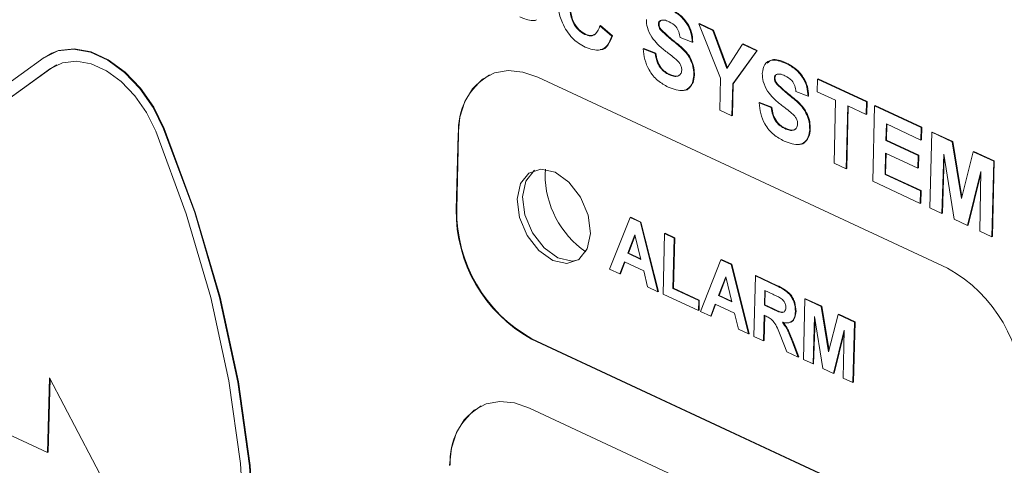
# Paper-space layout '3' of a CAD drawing. Header units: inches. Extents: x 1 to 109, y 1 to 85.
# Tile 21 of 107: x 12.018 to 12.982, y 22.563 to 23. Entities that reach past the tile are written whole.
import ezdxf

# ---------------------------------------------------------------- set-up
doc = ezdxf.new("R2010")
doc.units = ezdxf.units.IN
doc.header["$MEASUREMENT"] = 0

psp = doc.layouts.new('3')

# ---------------------------------------------------------------- linework, layer by layer
at = {"color": 7, "linetype": 'Continuous', "lineweight": 15, "ltscale": 5}
for p, q in [((12.58617, 22.99373), (12.58674, 22.99401)), ((12.58617, 22.99373), (12.59787, 22.98347)), ((12.58674, 22.99401), (12.59844, 22.98375)), ((12.64363, 22.9953), (12.6442, 22.99558)), ((12.64534, 22.99005), (12.64591, 22.99033)), ((12.68312, 22.99564), (12.68369, 22.99592)), ((12.7045, 22.94228), (12.68312, 22.99564)), ((12.68312, 22.99564), (12.69695, 22.9892)), ((12.68369, 22.99592), (12.69752, 22.98948)), ((12.69695, 22.9892), (12.69752, 22.98948)), ((12.69695, 22.9892), (12.71071, 22.95191)), ((12.69752, 22.98948), (12.71114, 22.95257)), ((12.57157, 22.98516), (12.57214, 22.98544)), ((12.59787, 22.98347), (12.59844, 22.98375)), ((12.67668, 22.97751), (12.66483, 22.98207)), ((12.67668, 22.97751), (12.67725, 22.97778)), ((12.62866, 22.97105), (12.62923, 22.97133)), ((12.62866, 22.97105), (12.64051, 22.96649)), ((12.62923, 22.97133), (12.64108, 22.96677)), ((12.71071, 22.95191), (12.72604, 22.97565)), ((12.73987, 22.9692), (12.71632, 22.93667)), ((12.74044, 22.96948), (12.71689, 22.93695)), ((12.72604, 22.97565), (12.72661, 22.97592)), ((12.72604, 22.97565), (12.73987, 22.9692)), ((12.72661, 22.97592), (12.74044, 22.96948)), ((12.73987, 22.9692), (12.74044, 22.96948)), ((12.04163, 22.96247), (11.87598, 22.84331)), ((12.04917, 22.96685), (12.04277, 22.96302)), ((12.0486, 22.96657), (12.04803, 22.9663)), ((12.64051, 22.96649), (12.64108, 22.96677)), ((12.04789, 22.9517), (11.88223, 22.83254)), ((12.04846, 22.95197), (11.8828, 22.83282)), ((12.04789, 22.9517), (12.04846, 22.95197)), ((12.05409, 22.95534), (12.04846, 22.95197)), ((12.76772, 22.95719), (12.76829, 22.95747)), ((12.9269, 22.75627), (12.52558, 22.94323)), ((12.65384, 22.94587), (12.65441, 22.94615)), ((12.67825, 22.94499), (12.67882, 22.94527)), ((12.70371, 22.91111), (12.7045, 22.94228)), ((12.75714, 22.94242), (12.75771, 22.9427)), ((12.79907, 22.92913), (12.79939, 22.94148)), ((12.79939, 22.94148), (12.79996, 22.94175)), ((12.79939, 22.94148), (12.84747, 22.91907)), ((12.79996, 22.94175), (12.84804, 22.91935)), ((12.71632, 22.93667), (12.71553, 22.9056)), ((12.71689, 22.93695), (12.7161, 22.90588)), ((12.71632, 22.93667), (12.71689, 22.93695)), ((12.75885, 22.93717), (12.75942, 22.93744)), ((12.79019, 22.92462), (12.77834, 22.92918)), ((12.79019, 22.92462), (12.79076, 22.9249)), ((12.8172, 22.92068), (12.79907, 22.92913)), ((12.81564, 22.85896), (12.8172, 22.92068)), ((12.71553, 22.9056), (12.70371, 22.91111)), ((12.74217, 22.91817), (12.74274, 22.91845)), ((12.74217, 22.91817), (12.75402, 22.91361)), ((12.74274, 22.91845), (12.75459, 22.91389)), ((12.75402, 22.91361), (12.75459, 22.91389)), ((12.82903, 22.91518), (12.82746, 22.85345)), ((12.82958, 22.91492), (12.82803, 22.85373)), ((12.84716, 22.90673), (12.82903, 22.91518)), ((12.84747, 22.91907), (12.84716, 22.90673)), ((12.84747, 22.91907), (12.84804, 22.91935)), ((12.84804, 22.91935), (12.84773, 22.90701)), ((12.85347, 22.84133), (12.85535, 22.9154)), ((12.85535, 22.9154), (12.85592, 22.91568)), ((12.85535, 22.9154), (12.90107, 22.8941)), ((12.85592, 22.91568), (12.90164, 22.89438)), ((12.71553, 22.9056), (12.7161, 22.90588)), ((12.84716, 22.90673), (12.84773, 22.90701)), ((12.15885, 22.89278), (12.15942, 22.89306)), ((12.76735, 22.89299), (12.76792, 22.89326)), ((12.79175, 22.89211), (12.79232, 22.89239)), ((12.86686, 22.89755), (12.86645, 22.88141)), ((12.90076, 22.88176), (12.86686, 22.89755)), ((12.86742, 22.89729), (12.86702, 22.88168)), ((12.90107, 22.8941), (12.90076, 22.88176)), ((12.90107, 22.8941), (12.90164, 22.89438)), ((12.90164, 22.89438), (12.90133, 22.88204)), ((12.44725, 22.88708), (12.44539, 22.81382)), ((12.44782, 22.88736), (12.44596, 22.8141)), ((12.44782, 22.88736), (12.44725, 22.88708)), ((12.86645, 22.88141), (12.86702, 22.88168)), ((12.86645, 22.88141), (12.89798, 22.86672)), ((12.86702, 22.88168), (12.89855, 22.86699)), ((12.90076, 22.88176), (12.90133, 22.88204)), ((12.90944, 22.81526), (12.91132, 22.88933)), ((12.91132, 22.88933), (12.91189, 22.88961)), ((12.91132, 22.88933), (12.93132, 22.88001)), ((12.91189, 22.88961), (12.93189, 22.88029)), ((12.93132, 22.88001), (12.93189, 22.88029)), ((12.93132, 22.88001), (12.94039, 22.82467)), ((12.93189, 22.88029), (12.94076, 22.82614)), ((12.86614, 22.86906), (12.86561, 22.84817)), ((12.89767, 22.85437), (12.86614, 22.86906)), ((12.8667, 22.8688), (12.86618, 22.84845)), ((12.89798, 22.86672), (12.89767, 22.85437)), ((12.89798, 22.86672), (12.89855, 22.86699)), ((12.89855, 22.86699), (12.89824, 22.85465)), ((12.92314, 22.86788), (12.92126, 22.80975)), ((12.9236, 22.86493), (12.92183, 22.81003)), ((12.9332, 22.80419), (12.92314, 22.86788)), ((12.94039, 22.82467), (12.95201, 22.87037)), ((12.95201, 22.87037), (12.95258, 22.87065)), ((12.95201, 22.87037), (12.97202, 22.86105)), ((12.95258, 22.87065), (12.97258, 22.86133)), ((12.5326, 22.84846), (12.53288, 22.85314)), ((12.82746, 22.85345), (12.81564, 22.85896)), ((12.82746, 22.85345), (12.82803, 22.85373)), ((12.89767, 22.85437), (12.89824, 22.85465)), ((12.97202, 22.86105), (12.97014, 22.78698)), ((12.97258, 22.86133), (12.97071, 22.78726)), ((12.97202, 22.86105), (12.97258, 22.86133)), ((12.86561, 22.84817), (12.86618, 22.84845)), ((12.86561, 22.84817), (12.90029, 22.83201)), ((12.86618, 22.84845), (12.90086, 22.83229)), ((12.9594, 22.85099), (12.94638, 22.79805)), ((12.95936, 22.84878), (12.94695, 22.79833)), ((12.95831, 22.79249), (12.9594, 22.85099)), ((12.89998, 22.81967), (12.85347, 22.84133)), ((12.90029, 22.83201), (12.89998, 22.81967)), ((12.90029, 22.83201), (12.90086, 22.83229)), ((12.90086, 22.83229), (12.90055, 22.81994)), ((12.44596, 22.8141), (12.44539, 22.81382)), ((12.89998, 22.81967), (12.90055, 22.81994)), ((12.92126, 22.80975), (12.90944, 22.81526)), ((12.59576, 22.75528), (12.61586, 22.80587)), ((12.61586, 22.80587), (12.61643, 22.80615)), ((12.61586, 22.80587), (12.62588, 22.80121)), ((12.61643, 22.80615), (12.62645, 22.80148)), ((12.92126, 22.80975), (12.92183, 22.81003)), ((12.94638, 22.79805), (12.9332, 22.80419)), ((12.62588, 22.80121), (12.62645, 22.80148)), ((12.62588, 22.80121), (12.64305, 22.73325)), ((12.62645, 22.80148), (12.64362, 22.73352)), ((12.94638, 22.79805), (12.94695, 22.79833)), ((12.62054, 22.78908), (12.61356, 22.77082)), ((12.62072, 22.78835), (12.61413, 22.77109)), ((12.62647, 22.7648), (12.62054, 22.78908)), ((12.6481, 22.7309), (12.6496, 22.79015)), ((12.6496, 22.79015), (12.65017, 22.79043)), ((12.6496, 22.79015), (12.65906, 22.78574)), ((12.65017, 22.79043), (12.65963, 22.78602)), ((12.65906, 22.78574), (12.65781, 22.73636)), ((12.65963, 22.78602), (12.65838, 22.73664)), ((12.65906, 22.78574), (12.65963, 22.78602)), ((12.97014, 22.78698), (12.95831, 22.79249)), ((12.97014, 22.78698), (12.97071, 22.78726)), ((12.61356, 22.77082), (12.61413, 22.77109)), ((12.61356, 22.77082), (12.62647, 22.7648)), ((12.61413, 22.77109), (12.62632, 22.76542)), ((12.61034, 22.76232), (12.60585, 22.75058)), ((12.61074, 22.76214), (12.60642, 22.75086)), ((12.62922, 22.75353), (12.61034, 22.76232)), ((12.68467, 22.71386), (12.70477, 22.76445)), ((12.70477, 22.76445), (12.70534, 22.76473)), ((12.70477, 22.76445), (12.71479, 22.75978)), ((12.70534, 22.76473), (12.71536, 22.76006)), ((12.71479, 22.75978), (12.71536, 22.76006)), ((12.71479, 22.75978), (12.73197, 22.69182)), ((12.71536, 22.76006), (12.73254, 22.6921)), ((12.60585, 22.75058), (12.59576, 22.75528)), ((12.60585, 22.75058), (12.60642, 22.75086)), ((12.63302, 22.73792), (12.62922, 22.75353)), ((12.70946, 22.74766), (12.70248, 22.72939)), ((12.70964, 22.74692), (12.70305, 22.72967)), ((12.71538, 22.72338), (12.70946, 22.74766)), ((12.73701, 22.68947), (12.73852, 22.74873)), ((12.73852, 22.74873), (12.73909, 22.74901)), ((12.73852, 22.74873), (12.75916, 22.73911)), ((12.73909, 22.74901), (12.75973, 22.73939)), ((12.64305, 22.73325), (12.63302, 22.73792)), ((12.65781, 22.73636), (12.65838, 22.73664)), ((12.65838, 22.73664), (12.6836, 22.72489)), ((12.75916, 22.73911), (12.75973, 22.73939)), ((12.64305, 22.73325), (12.64362, 22.73352)), ((12.68278, 22.71474), (12.6481, 22.7309)), ((12.65781, 22.73636), (12.68303, 22.72461)), ((12.70248, 22.72939), (12.70305, 22.72967)), ((12.70248, 22.72939), (12.71538, 22.72338)), ((12.70305, 22.72967), (12.71523, 22.72399)), ((12.74773, 22.73444), (12.74736, 22.72001)), ((12.75577, 22.7307), (12.74773, 22.73444)), ((12.74828, 22.73419), (12.74793, 22.72029)), ((12.68303, 22.72461), (12.68278, 22.71474)), ((12.68303, 22.72461), (12.6836, 22.72489)), ((12.6836, 22.72489), (12.68335, 22.71502)), ((12.69926, 22.7209), (12.69476, 22.70916)), ((12.69965, 22.72071), (12.69533, 22.70943)), ((12.71814, 22.7121), (12.69926, 22.7209)), ((12.74736, 22.72001), (12.74793, 22.72029)), ((12.74736, 22.72001), (12.75498, 22.71646)), ((12.74793, 22.72029), (12.75555, 22.71674)), ((12.78557, 22.66685), (12.78707, 22.72611)), ((12.78707, 22.72611), (12.78764, 22.72638)), ((12.78707, 22.72611), (12.80308, 22.71865)), ((12.78764, 22.72638), (12.80365, 22.71893)), ((12.80308, 22.71865), (12.80365, 22.71893)), ((12.80308, 22.71865), (12.81033, 22.67438)), ((12.80365, 22.71893), (12.8107, 22.67585)), ((12.68278, 22.71474), (12.68335, 22.71502)), ((12.69476, 22.70916), (12.68467, 22.71386)), ((12.69476, 22.70916), (12.69533, 22.70943)), ((12.72194, 22.69649), (12.71814, 22.7121)), ((12.74711, 22.71013), (12.74647, 22.68506)), ((12.74767, 22.70988), (12.74704, 22.68534)), ((12.74923, 22.70915), (12.74711, 22.71013)), ((12.75498, 22.71646), (12.75555, 22.71674)), ((12.77783, 22.7138), (12.7784, 22.71408)), ((12.79653, 22.70895), (12.79503, 22.66244)), ((12.80458, 22.65799), (12.79653, 22.70895)), ((12.81033, 22.67438), (12.81963, 22.71094)), ((12.81963, 22.71094), (12.8202, 22.71122)), ((12.81963, 22.71094), (12.83563, 22.70348)), ((12.8202, 22.71122), (12.8362, 22.70376)), ((12.79699, 22.706), (12.7956, 22.66272)), ((12.83563, 22.70348), (12.83413, 22.64423)), ((12.8362, 22.70376), (12.8347, 22.64451)), ((12.83563, 22.70348), (12.8362, 22.70376)), ((12.73197, 22.69182), (12.72194, 22.69649)), ((12.73197, 22.69182), (12.73254, 22.6921)), ((12.74647, 22.68506), (12.73701, 22.68947)), ((12.76947, 22.67435), (12.76282, 22.69106)), ((12.82554, 22.69543), (12.81512, 22.65308)), ((12.8255, 22.69323), (12.81569, 22.65336)), ((12.82467, 22.64863), (12.82554, 22.69543)), ((12.51965, 22.68713), (12.51908, 22.68685)), ((12.51908, 22.68685), (12.9204, 22.49988)), ((12.51965, 22.68713), (12.92097, 22.50016)), ((12.74647, 22.68506), (12.74704, 22.68534)), ((12.77486, 22.68371), (12.77543, 22.68398)), ((12.77486, 22.68371), (12.78053, 22.6692)), ((12.77543, 22.68398), (12.7811, 22.66948)), ((12.78053, 22.6692), (12.76947, 22.67435)), ((12.78053, 22.6692), (12.7811, 22.66948)), ((12.79503, 22.66244), (12.78557, 22.66685)), ((12.79503, 22.66244), (12.7956, 22.66272)), ((12.81512, 22.65308), (12.80458, 22.65799)), ((12.81512, 22.65308), (12.81569, 22.65336)), ((12.04703, 22.64891), (12.04517, 22.57565)), ((12.04756, 22.64789), (12.04574, 22.57593)), ((12.1245, 22.50163), (12.04703, 22.64891)), ((12.83413, 22.64423), (12.82467, 22.64863)), ((12.83413, 22.64423), (12.8347, 22.64451)), ((12.04517, 22.57565), (11.93572, 22.62664)), ((12.91868, 22.43212), (12.51736, 22.61908)), ((12.04574, 22.57593), (12.04517, 22.57565))]:
    psp.add_line(p, q, dxfattribs=at)
at = {"color": 7, "linetype": 'Continuous', "lineweight": 15, "ltscale": 5, "flags": 128}
for points in [[(12.15885, 22.89278), (12.14854, 22.91352), (12.13553, 22.93224), (12.12045, 22.94802), (12.10405, 22.96008), (12.08715, 22.96782), (12.07058, 22.97086), (12.05515, 22.96904), (12.04163, 22.96247)], [(12.15942, 22.89306), (12.14911, 22.9138), (12.1361, 22.93252), (12.12102, 22.9483), (12.10462, 22.96036), (12.08772, 22.9681), (12.07114, 22.97113), (12.05572, 22.96932), (12.0422, 22.96274)], [(12.15942, 22.89306), (12.14911, 22.9138), (12.1361, 22.93252), (12.12102, 22.9483), (12.10462, 22.96036), (12.08772, 22.9681), (12.07114, 22.97113), (12.05572, 22.96932), (12.0486, 22.96657)], [(12.15104, 22.89037), (12.14197, 22.90862), (12.13052, 22.9251), (12.11725, 22.93899), (12.10282, 22.9496), (12.08795, 22.95641), (12.07336, 22.95908), (12.05978, 22.95748), (12.04789, 22.9517)], [(12.52558, 22.94323), (12.51071, 22.94838), (12.49632, 22.94982), (12.48296, 22.94748), (12.47115, 22.94145), (12.46135, 22.93198), (12.45392, 22.91942), (12.44916, 22.90426), (12.44725, 22.88708)], [(12.13907, 22.08536), (12.17278, 22.1377), (12.20059, 22.19649), (12.22221, 22.26107), (12.2374, 22.33075), (12.24599, 22.40477), (12.24789, 22.48232), (12.24308, 22.56257), (12.23161, 22.64463), (12.21361, 22.72762), (12.18926, 22.81064), (12.15885, 22.89278)], [(12.13964, 22.08564), (12.17335, 22.13798), (12.20116, 22.19677), (12.22278, 22.26135), (12.23797, 22.33103), (12.24656, 22.40505), (12.24846, 22.4826), (12.24365, 22.56285), (12.23218, 22.64491), (12.21417, 22.7279), (12.18983, 22.81092), (12.15942, 22.89306)], [(12.13964, 22.08564), (12.17335, 22.13798), (12.20116, 22.19677), (12.22278, 22.26135), (12.23797, 22.33103), (12.24656, 22.40505), (12.24846, 22.4826), (12.24365, 22.56285), (12.23218, 22.64491), (12.21417, 22.7279), (12.18983, 22.81092), (12.15942, 22.89306)], [(12.13155, 22.09488), (12.16477, 22.14646), (12.19217, 22.20437), (12.21347, 22.268), (12.22843, 22.33665), (12.23689, 22.40957), (12.23876, 22.48598), (12.23403, 22.56504), (12.22273, 22.64589), (12.20499, 22.72766), (12.18101, 22.80945), (12.15104, 22.89037)], [(12.57703, 22.79035), (12.57388, 22.77508), (12.56574, 22.76468), (12.55387, 22.76073), (12.54005, 22.76384), (12.52641, 22.77353), (12.51501, 22.78832), (12.50759, 22.80596), (12.50527, 22.82377), (12.50843, 22.83904), (12.51656, 22.84944), (12.52843, 22.85338), (12.54225, 22.85028), (12.55589, 22.84059), (12.56729, 22.8258), (12.57471, 22.80816), (12.57703, 22.79035)], [(12.56523, 22.76432), (12.55899, 22.76324), (12.54518, 22.76635), (12.53153, 22.77603), (12.52013, 22.79082), (12.51271, 22.80847), (12.5104, 22.82628), (12.51355, 22.84155), (12.52168, 22.85195), (12.5222, 22.8523)], [(12.51736, 22.61908), (12.50249, 22.62423), (12.4881, 22.62567), (12.47474, 22.62333), (12.46294, 22.6173), (12.45313, 22.60783), (12.44571, 22.59527), (12.44095, 22.58011), (12.43903, 22.56293)]]:
    psp.add_lwpolyline(points, dxfattribs=at)
at = {"color": 7, "linetype": 'Continuous', "lineweight": 15, "ltscale": 25}
for centre, radius, start, end in [((12.5109, 22.89151), 0.06321, 121.294, 183.76326), ((12.62457, 22.84802), 0.09197, 179.72388, 235.47882), ((12.58885, 22.81221), 0.14347, 179.35438, 240.89835), ((12.58942, 22.81249), 0.14347, 179.35438, 240.89835), ((12.85712, 22.63091), 0.14348, 359.35513, 60.89794), ((12.50268, 22.56736), 0.06321, 121.29362, 183.76297)]:
    psp.add_arc(centre, radius, start, end, dxfattribs=at)
at = {"color": 7, "linetype": 'Continuous', "lineweight": 15, "ltscale": 5}
for points, knots in [([(12.57173, 22.97259), (12.56736, 22.97522), (12.55862, 22.98046), (12.54928, 22.99515), (12.54489, 23.00984), (12.54471, 23.01829), (12.54463, 23.02253)], [0, 0, 0, 0, 0.279565, 0.558714, 0.779064, 1, 1, 1, 1]), ([(12.55648, 23.0181), (12.55649, 23.01468), (12.5565, 23.00787), (12.55911, 22.99743), (12.56495, 22.98905), (12.56936, 22.98646), (12.57157, 22.98516)], [0, 0, 0, 0, 0.281344, 0.560531, 0.78009, 1, 1, 1, 1]), ([(12.55705, 23.01838), (12.55705, 23.01496), (12.55707, 23.00814), (12.55968, 22.99771), (12.56552, 22.98933), (12.56993, 22.98674), (12.57214, 22.98544)], [0, 0, 0, 0, 0.281344, 0.560531, 0.78009, 1, 1, 1, 1]), ([(12.65421, 23.01007), (12.6573, 23.00847), (12.66345, 23.00529), (12.67134, 22.99692), (12.67602, 22.98667), (12.67646, 22.98056), (12.67668, 22.97751)], [0, 0, 0, 0, 0.281024, 0.560113, 0.779823, 1, 1, 1, 1]), ([(12.65478, 23.01035), (12.65787, 23.00875), (12.66402, 23.00557), (12.67191, 22.9972), (12.67659, 22.98695), (12.67703, 22.98084), (12.67725, 22.97778)], [0, 0, 0, 0, 0.281024, 0.560113, 0.779823, 1, 1, 1, 1]), ([(12.51875, 22.99887), (12.51672, 22.99926), (12.5131, 22.99997), (12.50941, 23.00164), (12.50779, 23.00238)], [0, 0, 0, 0, 0.5595996, 1, 1, 1, 1]), ([(12.5241, 22.99943), (12.5237, 22.99926), (12.5221, 22.99857), (12.52019, 22.99874), (12.51875, 22.99887)], [0, 0, 0, 0, 0.246817, 1, 1, 1, 1]), ([(12.63709, 22.98241), (12.63534, 22.98561), (12.63221, 22.99135), (12.63191, 22.99723), (12.63178, 22.99982)], [0, 0, 0, 0, 0.559268, 1, 1, 1, 1]), ([(12.64568, 22.9989), (12.64504, 22.9985), (12.64389, 22.99779), (12.64371, 22.99607), (12.64363, 22.9953)], [0, 0, 0, 0, 0.558784, 1, 1, 1, 1]), ([(12.64589, 22.99885), (12.6454, 22.99853), (12.64442, 22.99789), (12.64427, 22.99635), (12.6442, 22.99558)], [0, 0, 0, 0, 0.497432, 1, 1, 1, 1]), ([(12.65405, 22.99766), (12.65239, 22.99836), (12.64944, 22.99963), (12.64683, 22.99912), (12.64568, 22.9989)], [0, 0, 0, 0, 0.56054, 1, 1, 1, 1]), ([(12.66483, 22.98207), (12.66456, 22.98395), (12.66402, 22.9877), (12.66029, 22.99437), (12.65642, 22.99641), (12.65405, 22.99766)], [0, 0, 0, 0, 0.2815302, 0.5603192, 1, 1, 1, 1]), ([(12.57157, 22.98516), (12.57351, 22.98449), (12.57739, 22.98315), (12.58338, 22.9856), (12.58511, 22.99065), (12.58617, 22.99373)], [0, 0, 0, 0, 0.2804663, 0.5604608, 1, 1, 1, 1]), ([(12.64363, 22.9953), (12.64372, 22.99429), (12.64389, 22.99246), (12.6449, 22.99079), (12.64534, 22.99005)], [0, 0, 0, 0, 0.558476, 1, 1, 1, 1]), ([(12.6442, 22.99558), (12.64429, 22.99457), (12.64446, 22.99274), (12.64547, 22.99107), (12.64591, 22.99033)], [0, 0, 0, 0, 0.558476, 1, 1, 1, 1]), ([(12.64534, 22.99005), (12.6488, 22.98672), (12.65572, 22.98005), (12.66495, 22.97343), (12.67176, 22.96626), (12.67575, 22.95948), (12.67811, 22.952), (12.6782, 22.94733), (12.67825, 22.94499)], [0, 0, 0, 0, 0.2494162, 0.5000609, 0.6252057, 0.7501419, 0.8749173, 1, 1, 1, 1]), ([(12.64591, 22.99033), (12.64937, 22.987), (12.65629, 22.98033), (12.66552, 22.97371), (12.67232, 22.96654), (12.67632, 22.95976), (12.67868, 22.95227), (12.67877, 22.94761), (12.67882, 22.94527)], [0, 0, 0, 0, 0.2494162, 0.5000609, 0.6252057, 0.7501419, 0.8749173, 1, 1, 1, 1]), ([(12.59787, 22.98347), (12.59668, 22.98032), (12.59431, 22.97402), (12.58535, 22.96797), (12.57689, 22.97084), (12.57173, 22.97259)], [0, 0, 0, 0, 0.28127, 0.561388, 1, 1, 1, 1]), ([(12.57214, 22.98544), (12.57412, 22.98471), (12.57784, 22.98334), (12.5807, 22.98499), (12.58203, 22.98576)], [0, 0, 0, 0, 0.532292, 1, 1, 1, 1]), ([(12.59844, 22.98375), (12.59721, 22.98075), (12.59475, 22.97476), (12.59005, 22.96973), (12.58677, 22.97035), (12.58664, 22.97037)], [0, 0, 0, 0, 0.490829, 0.979646, 1, 1, 1, 1]), ([(12.65095, 22.96859), (12.64816, 22.97076), (12.64319, 22.97462), (12.63895, 22.98003), (12.63709, 22.98241)], [0, 0, 0, 0, 0.560754, 1, 1, 1, 1]), ([(12.65321, 22.93367), (12.64976, 22.9355), (12.64288, 22.93913), (12.63433, 22.94921), (12.62983, 22.96074), (12.62905, 22.96761), (12.62866, 22.97105)], [0, 0, 0, 0, 0.28072, 0.559349, 0.779316, 1, 1, 1, 1]), ([(12.66085, 22.96072), (12.65901, 22.96223), (12.65573, 22.96492), (12.65241, 22.96747), (12.65095, 22.96859)], [0, 0, 0, 0, 0.559981, 1, 1, 1, 1]), ([(12.64051, 22.96649), (12.64089, 22.96409), (12.64164, 22.95929), (12.64496, 22.95262), (12.64944, 22.94821), (12.65237, 22.94665), (12.65384, 22.94587)], [0, 0, 0, 0, 0.28058, 0.55915, 0.77924, 1, 1, 1, 1]), ([(12.64108, 22.96677), (12.64146, 22.96437), (12.64221, 22.95957), (12.64553, 22.9529), (12.65001, 22.94849), (12.65294, 22.94693), (12.65441, 22.94615)], [0, 0, 0, 0, 0.28058, 0.55915, 0.77924, 1, 1, 1, 1]), ([(12.66642, 22.95035), (12.66636, 22.95145), (12.66623, 22.95363), (12.66416, 22.95758), (12.66211, 22.95953), (12.66085, 22.96072)], [0, 0, 0, 0, 0.279819, 0.559122, 1, 1, 1, 1]), ([(12.74529, 22.94694), (12.74585, 22.95022), (12.74697, 22.95677), (12.75553, 22.96175), (12.76309, 22.95892), (12.76772, 22.95719)], [0, 0, 0, 0, 0.279747, 0.559366, 1, 1, 1, 1]), ([(12.75012, 22.95718), (12.75164, 22.95844), (12.7564, 22.96238), (12.76348, 22.95946), (12.76829, 22.95747)], [0, 0, 0, 0, 0.32046, 1, 1, 1, 1]), ([(12.65384, 22.94587), (12.65541, 22.94522), (12.65853, 22.94392), (12.66266, 22.94403), (12.66571, 22.94621), (12.66618, 22.94898), (12.66642, 22.95035)], [0, 0, 0, 0, 0.281213, 0.560999, 0.781105, 1, 1, 1, 1]), ([(12.76772, 22.95719), (12.77081, 22.95559), (12.77696, 22.9524), (12.78485, 22.94404), (12.78953, 22.93379), (12.78997, 22.92768), (12.79019, 22.92462)], [0, 0, 0, 0, 0.2810283, 0.5601185, 0.7798169, 1, 1, 1, 1]), ([(12.76829, 22.95747), (12.77138, 22.95587), (12.77753, 22.95268), (12.78542, 22.94432), (12.7901, 22.93407), (12.79054, 22.92796), (12.79076, 22.9249)], [0, 0, 0, 0, 0.2810283, 0.5601185, 0.7798169, 1, 1, 1, 1]), ([(12.67825, 22.94499), (12.67794, 22.9425), (12.67734, 22.9375), (12.67369, 22.93227), (12.66589, 22.92872), (12.65844, 22.93163), (12.65321, 22.93367)], [0, 0, 0, 0, 0.186972, 0.374004, 0.560972, 1, 1, 1, 1]), ([(12.65441, 22.94615), (12.65596, 22.94552), (12.65903, 22.94428), (12.66275, 22.94403), (12.66413, 22.94534), (12.66449, 22.94567)], [0, 0, 0, 0, 0.428346, 0.8545187, 1, 1, 1, 1]), ([(12.67882, 22.94527), (12.67852, 22.94275), (12.67793, 22.93769), (12.67417, 22.9329), (12.67086, 22.93012), (12.66872, 22.93061), (12.66871, 22.93061)], [0, 0, 0, 0, 0.332552, 0.665209, 0.997754, 1, 1, 1, 1]), ([(12.75059, 22.92953), (12.74884, 22.93273), (12.74572, 22.93846), (12.74542, 22.94434), (12.74529, 22.94694)], [0, 0, 0, 0, 0.559273, 1, 1, 1, 1]), ([(12.75919, 22.94602), (12.75855, 22.94562), (12.7574, 22.94491), (12.75722, 22.94318), (12.75714, 22.94242)], [0, 0, 0, 0, 0.558784, 1, 1, 1, 1]), ([(12.75714, 22.94242), (12.75723, 22.9414), (12.75739, 22.93958), (12.75841, 22.93791), (12.75885, 22.93717)], [0, 0, 0, 0, 0.5583946, 1, 1, 1, 1]), ([(12.7594, 22.94597), (12.75891, 22.94565), (12.75792, 22.94501), (12.75778, 22.94347), (12.75771, 22.9427)], [0, 0, 0, 0, 0.497432, 1, 1, 1, 1]), ([(12.75771, 22.9427), (12.7578, 22.94168), (12.75796, 22.93986), (12.75897, 22.93818), (12.75942, 22.93744)], [0, 0, 0, 0, 0.5583946, 1, 1, 1, 1]), ([(12.76756, 22.94478), (12.7659, 22.94548), (12.76295, 22.94674), (12.76034, 22.94624), (12.75919, 22.94602)], [0, 0, 0, 0, 0.5604847, 1, 1, 1, 1]), ([(12.77834, 22.92918), (12.77807, 22.93107), (12.77753, 22.93482), (12.7738, 22.94149), (12.76993, 22.94353), (12.76756, 22.94478)], [0, 0, 0, 0, 0.281534, 0.560281, 1, 1, 1, 1]), ([(12.76446, 22.91571), (12.76167, 22.91788), (12.75669, 22.92174), (12.75246, 22.92715), (12.75059, 22.92953)], [0, 0, 0, 0, 0.560774, 1, 1, 1, 1]), ([(12.75885, 22.93717), (12.76231, 22.93384), (12.76923, 22.92717), (12.77846, 22.92055), (12.78526, 22.91338), (12.78926, 22.9066), (12.79162, 22.89911), (12.79171, 22.89445), (12.79175, 22.89211)], [0, 0, 0, 0, 0.249418, 0.50005, 0.625209, 0.750147, 0.874916, 1, 1, 1, 1]), ([(12.75942, 22.93744), (12.76288, 22.93412), (12.7698, 22.92745), (12.77903, 22.92083), (12.78583, 22.91366), (12.78983, 22.90688), (12.79219, 22.89939), (12.79228, 22.89473), (12.79232, 22.89239)], [0, 0, 0, 0, 0.249418, 0.50005, 0.625209, 0.750147, 0.874916, 1, 1, 1, 1]), ([(12.76672, 22.88079), (12.76327, 22.88261), (12.75639, 22.88625), (12.74784, 22.89633), (12.74333, 22.90786), (12.74256, 22.91473), (12.74217, 22.91817)], [0, 0, 0, 0, 0.28072, 0.559349, 0.779316, 1, 1, 1, 1]), ([(12.75402, 22.91361), (12.7544, 22.91121), (12.75515, 22.90641), (12.75847, 22.89974), (12.76295, 22.89533), (12.76588, 22.89377), (12.76735, 22.89299)], [0, 0, 0, 0, 0.280596, 0.559148, 0.779275, 1, 1, 1, 1]), ([(12.75459, 22.91389), (12.75496, 22.91148), (12.75572, 22.90669), (12.75904, 22.90001), (12.76352, 22.89561), (12.76645, 22.89405), (12.76792, 22.89326)], [0, 0, 0, 0, 0.280596, 0.559148, 0.779275, 1, 1, 1, 1]), ([(12.77436, 22.90784), (12.77252, 22.90935), (12.76924, 22.91204), (12.76592, 22.91459), (12.76446, 22.91571)], [0, 0, 0, 0, 0.559969, 1, 1, 1, 1]), ([(12.77993, 22.89747), (12.77987, 22.89857), (12.77974, 22.90075), (12.77767, 22.9047), (12.77562, 22.90665), (12.77436, 22.90784)], [0, 0, 0, 0, 0.279799, 0.559084, 1, 1, 1, 1]), ([(12.79175, 22.89211), (12.79145, 22.88961), (12.79085, 22.88462), (12.7872, 22.87938), (12.7794, 22.87583), (12.77195, 22.87875), (12.76672, 22.88079)], [0, 0, 0, 0, 0.18697, 0.374014, 0.560968, 1, 1, 1, 1]), ([(12.76735, 22.89299), (12.76891, 22.89233), (12.77203, 22.89103), (12.77617, 22.89114), (12.77921, 22.89333), (12.77969, 22.89609), (12.77993, 22.89747)], [0, 0, 0, 0, 0.28124, 0.561016, 0.781113, 1, 1, 1, 1]), ([(12.76792, 22.89326), (12.76946, 22.89264), (12.77254, 22.8914), (12.77626, 22.89115), (12.77764, 22.89246), (12.778, 22.89279)], [0, 0, 0, 0, 0.4283796, 0.8545273, 1, 1, 1, 1]), ([(12.79232, 22.89239), (12.79203, 22.88986), (12.79144, 22.88481), (12.78768, 22.88003), (12.78437, 22.87723), (12.78223, 22.87772), (12.78222, 22.87773)], [0, 0, 0, 0, 0.332539, 0.665208, 0.997718, 1, 1, 1, 1]), ([(12.75916, 22.73911), (12.76139, 22.73803), (12.76584, 22.73587), (12.7715, 22.73179), (12.77488, 22.72664), (12.77733, 22.72091), (12.77763, 22.71664), (12.77783, 22.7138)], [0, 0, 0, 0, 0.251134, 0.500538, 0.625742, 0.751034, 1, 1, 1, 1]), ([(12.75973, 22.73939), (12.76196, 22.73831), (12.76641, 22.73615), (12.77207, 22.73207), (12.77545, 22.72692), (12.7779, 22.72119), (12.7782, 22.71692), (12.7784, 22.71408)], [0, 0, 0, 0, 0.251134, 0.500538, 0.625742, 0.751034, 1, 1, 1, 1]), ([(12.76328, 22.72701), (12.76188, 22.72773), (12.75938, 22.72903), (12.75687, 22.73019), (12.75577, 22.7307)], [0, 0, 0, 0, 0.559981, 1, 1, 1, 1]), ([(12.76836, 22.71769), (12.76832, 22.71868), (12.76823, 22.72068), (12.76651, 22.72444), (12.7645, 22.72603), (12.76328, 22.72701)], [0, 0, 0, 0, 0.281062, 0.561285, 1, 1, 1, 1]), ([(12.75498, 22.71646), (12.75776, 22.71505), (12.76124, 22.71329), (12.76533, 22.7127), (12.76705, 22.71348), (12.76816, 22.71524), (12.76829, 22.71687), (12.76836, 22.71769)], [0, 0, 0, 0, 0.500921, 0.625717, 0.750374, 0.875019, 1, 1, 1, 1]), ([(12.76282, 22.69106), (12.76114, 22.69548), (12.7588, 22.70162), (12.75321, 22.70735), (12.75056, 22.70854), (12.74923, 22.70915)], [0, 0, 0, 0, 0.560985, 0.779313, 1, 1, 1, 1]), ([(12.75555, 22.71674), (12.75831, 22.71536), (12.76177, 22.71363), (12.76587, 22.71293), (12.7669, 22.71356), (12.76739, 22.71386)], [0, 0, 0, 0, 0.676156, 0.844609, 1, 1, 1, 1]), ([(12.77783, 22.7138), (12.77761, 22.71159), (12.77717, 22.70717), (12.77383, 22.70326), (12.76948, 22.70227), (12.76655, 22.70293), (12.76508, 22.70325)], [0, 0, 0, 0, 0.2799258, 0.5589884, 0.7791983, 1, 1, 1, 1]), ([(12.7784, 22.71408), (12.77817, 22.7119), (12.77771, 22.70754), (12.77504, 22.7039), (12.77279, 22.70351), (12.77222, 22.70341)], [0, 0, 0, 0, 0.428676, 0.856029, 1, 1, 1, 1]), ([(12.76508, 22.70325), (12.76655, 22.70127), (12.76896, 22.698), (12.77139, 22.69274), (12.77319, 22.68824), (12.77431, 22.68522), (12.77486, 22.68371)], [0, 0, 0, 0, 0.339578, 0.559573, 0.779775, 1, 1, 1, 1]), ([(12.76565, 22.70353), (12.76712, 22.70155), (12.76953, 22.69828), (12.77196, 22.69302), (12.77376, 22.68852), (12.77488, 22.6855), (12.77543, 22.68398)], [0, 0, 0, 0, 0.339578, 0.559573, 0.779775, 1, 1, 1, 1])]:
    psp.add_open_spline(points, degree=3, knots=knots, dxfattribs=at)

doc.saveas('drawing.dxf')
